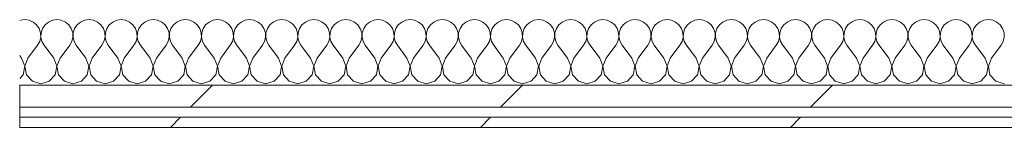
# Model space of a CAD drawing. Header units: millimetres. Extents: x -30280 to 22128, y -17757 to 4746.
# Tile 6 of 171: x -17641 to -17057, y -12404 to -12340. Entities that reach past the tile are written whole.
import ezdxf

# ---------------------------------------------------------------- set-up
doc = ezdxf.new("R2010")
doc.units = ezdxf.units.MM
doc.header["$MEASUREMENT"] = 0
doc.linetypes.add('Wipeout_Contour', pattern=[1000, 0, -1000])
doc.layers.add('Nuevo_08_E_Envans secs', color=7, linetype='Continuous')
doc.layers.add('Nuevo_08_E_Envans secs_Pluma_Nº__1', color=7, linetype='Continuous', lineweight=5)
for name, color, linetype, lineweight, true_color in [('Nuevo_08_E_Envans secs_Pluma_Nº__102', 7, 'Continuous', 5, 0xcccccc), ('Nuevo_08_E_Envans secs_Pluma_Nº__171', 171, 'Continuous', 13, 0xaaaaff), ('Nuevo_08_E_Envans secs_Pluma_Nº__177', 7, 'Continuous', 15, 0xf7e046)]:
    doc.layers.add(name, color=color, linetype=linetype, lineweight=lineweight, true_color=true_color)
pattern_1 = [(45, (0, 0), (-183.8478, 183.8478), [195, -65]), (45, (7e-14, 183.85), (-183.8478, 183.8478), [195, -65])]

# ---------------------------------------------------------------- blocks, each defined once
blk = doc.blocks.new('*X411')
at = {"layer": 'Nuevo_08_E_Envans secs_Pluma_Nº__102', "color": 254, "linetype": 'Continuous', "lineweight": 5, "true_color": 0xcccccc}
for p, q in [((-17640.7, -12340.29), (-17641.11, -12340.47)), ((-17638.1, -12339.93), (-17640.7, -12340.29)), ((-17635.49, -12340.29), (-17638.1, -12339.93)), ((-17633.09, -12341.35), (-17635.49, -12340.29)), ((-17631.06, -12343.03), (-17633.09, -12341.35)), ((-17629.58, -12345.19), (-17631.06, -12343.03)), ((-17626.08, -12343.03), (-17627.57, -12345.19)), ((-17624.05, -12341.35), (-17626.08, -12343.03)), ((-17621.65, -12340.29), (-17624.05, -12341.35)), ((-17619.05, -12339.93), (-17621.65, -12340.29)), ((-17616.45, -12340.29), (-17619.05, -12339.93)), ((-17614.04, -12341.35), (-17616.45, -12340.29)), ((-17612.02, -12343.03), (-17614.04, -12341.35)), ((-17610.53, -12345.19), (-17612.02, -12343.03)), ((-17607.03, -12343.03), (-17608.52, -12345.19)), ((-17605.01, -12341.35), (-17607.03, -12343.03)), ((-17602.6, -12340.29), (-17605.01, -12341.35)), ((-17600, -12339.93), (-17602.6, -12340.29)), ((-17597.4, -12340.29), (-17600, -12339.93)), ((-17594.99, -12341.35), (-17597.4, -12340.29)), ((-17592.97, -12343.03), (-17594.99, -12341.35)), ((-17591.48, -12345.19), (-17592.97, -12343.03)), ((-17587.98, -12343.03), (-17589.47, -12345.19)), ((-17585.96, -12341.35), (-17587.98, -12343.03)), ((-17583.55, -12340.29), (-17585.96, -12341.35)), ((-17580.95, -12339.93), (-17583.55, -12340.29)), ((-17578.35, -12340.29), (-17580.95, -12339.93)), ((-17575.95, -12341.35), (-17578.35, -12340.29)), ((-17573.92, -12343.03), (-17575.95, -12341.35)), ((-17572.43, -12345.19), (-17573.92, -12343.03)), ((-17568.94, -12343.03), (-17570.42, -12345.19)), ((-17566.91, -12341.35), (-17568.94, -12343.03)), ((-17564.51, -12340.29), (-17566.91, -12341.35)), ((-17561.9, -12339.93), (-17564.51, -12340.29)), ((-17559.3, -12340.29), (-17561.9, -12339.93)), ((-17556.9, -12341.35), (-17559.3, -12340.29)), ((-17554.87, -12343.03), (-17556.9, -12341.35)), ((-17553.39, -12345.19), (-17554.87, -12343.03)), ((-17549.89, -12343.03), (-17551.38, -12345.19)), ((-17547.86, -12341.35), (-17549.89, -12343.03)), ((-17545.46, -12340.29), (-17547.86, -12341.35)), ((-17542.86, -12339.93), (-17545.46, -12340.29)), ((-17540.25, -12340.29), (-17542.86, -12339.93)), ((-17537.85, -12341.35), (-17540.25, -12340.29)), ((-17535.83, -12343.03), (-17537.85, -12341.35)), ((-17534.34, -12345.19), (-17535.83, -12343.03)), ((-17530.84, -12343.03), (-17532.33, -12345.19)), ((-17528.82, -12341.35), (-17530.84, -12343.03)), ((-17526.41, -12340.29), (-17528.82, -12341.35)), ((-17523.81, -12339.93), (-17526.41, -12340.29)), ((-17521.21, -12340.29), (-17523.81, -12339.93)), ((-17518.8, -12341.35), (-17521.21, -12340.29)), ((-17516.78, -12343.03), (-17518.8, -12341.35)), ((-17515.29, -12345.19), (-17516.78, -12343.03)), ((-17511.79, -12343.03), (-17513.28, -12345.19)), ((-17509.77, -12341.35), (-17511.79, -12343.03)), ((-17507.36, -12340.29), (-17509.77, -12341.35)), ((-17504.76, -12339.93), (-17507.36, -12340.29)), ((-17502.16, -12340.29), (-17504.76, -12339.93)), ((-17499.75, -12341.35), (-17502.16, -12340.29)), ((-17497.73, -12343.03), (-17499.75, -12341.35)), ((-17496.24, -12345.19), (-17497.73, -12343.03)), ((-17492.74, -12343.03), (-17494.23, -12345.19)), ((-17490.72, -12341.35), (-17492.74, -12343.03)), ((-17488.32, -12340.29), (-17490.72, -12341.35)), ((-17485.71, -12339.93), (-17488.32, -12340.29)), ((-17483.11, -12340.29), (-17485.71, -12339.93)), ((-17480.71, -12341.35), (-17483.11, -12340.29)), ((-17478.68, -12343.03), (-17480.71, -12341.35)), ((-17477.2, -12345.19), (-17478.68, -12343.03)), ((-17473.7, -12343.03), (-17475.19, -12345.19)), ((-17471.67, -12341.35), (-17473.7, -12343.03)), ((-17469.27, -12340.29), (-17471.67, -12341.35)), ((-17466.67, -12339.93), (-17469.27, -12340.29)), ((-17464.06, -12340.29), (-17466.67, -12339.93)), ((-17461.66, -12341.35), (-17464.06, -12340.29)), ((-17459.64, -12343.03), (-17461.66, -12341.35)), ((-17458.15, -12345.19), (-17459.64, -12343.03)), ((-17454.65, -12343.03), (-17456.14, -12345.19)), ((-17452.63, -12341.35), (-17454.65, -12343.03)), ((-17450.22, -12340.29), (-17452.63, -12341.35)), ((-17447.62, -12339.93), (-17450.22, -12340.29)), ((-17445.02, -12340.29), (-17447.62, -12339.93)), ((-17442.61, -12341.35), (-17445.02, -12340.29)), ((-17440.59, -12343.03), (-17442.61, -12341.35)), ((-17439.1, -12345.19), (-17440.59, -12343.03)), ((-17435.6, -12343.03), (-17437.09, -12345.19)), ((-17433.58, -12341.35), (-17435.6, -12343.03)), ((-17431.17, -12340.29), (-17433.58, -12341.35)), ((-17428.57, -12339.93), (-17431.17, -12340.29)), ((-17425.97, -12340.29), (-17428.57, -12339.93)), ((-17423.56, -12341.35), (-17425.97, -12340.29)), ((-17421.54, -12343.03), (-17423.56, -12341.35)), ((-17420.05, -12345.19), (-17421.54, -12343.03)), ((-17416.55, -12343.03), (-17418.04, -12345.19)), ((-17414.53, -12341.35), (-17416.55, -12343.03)), ((-17412.13, -12340.29), (-17414.53, -12341.35)), ((-17409.52, -12339.93), (-17412.13, -12340.29)), ((-17406.92, -12340.29), (-17409.52, -12339.93)), ((-17404.52, -12341.35), (-17406.92, -12340.29)), ((-17402.49, -12343.03), (-17404.52, -12341.35)), ((-17401.01, -12345.19), (-17402.49, -12343.03)), ((-17397.51, -12343.03), (-17398.99, -12345.19)), ((-17395.48, -12341.35), (-17397.51, -12343.03)), ((-17393.08, -12340.29), (-17395.48, -12341.35)), ((-17390.48, -12339.93), (-17393.08, -12340.29)), ((-17387.87, -12340.29), (-17390.48, -12339.93)), ((-17385.47, -12341.35), (-17387.87, -12340.29)), ((-17383.45, -12343.03), (-17385.47, -12341.35)), ((-17381.96, -12345.19), (-17383.45, -12343.03)), ((-17378.46, -12343.03), (-17379.95, -12345.19)), ((-17376.44, -12341.35), (-17378.46, -12343.03)), ((-17374.03, -12340.29), (-17376.44, -12341.35)), ((-17371.43, -12339.93), (-17374.03, -12340.29)), ((-17368.83, -12340.29), (-17371.43, -12339.93)), ((-17366.42, -12341.35), (-17368.83, -12340.29)), ((-17364.4, -12343.03), (-17366.42, -12341.35)), ((-17362.91, -12345.19), (-17364.4, -12343.03)), ((-17359.41, -12343.03), (-17360.9, -12345.19)), ((-17357.39, -12341.35), (-17359.41, -12343.03)), ((-17354.98, -12340.29), (-17357.39, -12341.35)), ((-17352.38, -12339.93), (-17354.98, -12340.29)), ((-17349.78, -12340.29), (-17352.38, -12339.93)), ((-17347.37, -12341.35), (-17349.78, -12340.29)), ((-17345.35, -12343.03), (-17347.37, -12341.35)), ((-17343.86, -12345.19), (-17345.35, -12343.03)), ((-17340.36, -12343.03), (-17341.85, -12345.19)), ((-17338.34, -12341.35), (-17340.36, -12343.03)), ((-17335.94, -12340.29), (-17338.34, -12341.35)), ((-17333.33, -12339.93), (-17335.94, -12340.29)), ((-17330.73, -12340.29), (-17333.33, -12339.93)), ((-17328.33, -12341.35), (-17330.73, -12340.29)), ((-17326.3, -12343.03), (-17328.33, -12341.35)), ((-17324.81, -12345.19), (-17326.3, -12343.03)), ((-17321.32, -12343.03), (-17322.8, -12345.19)), ((-17319.29, -12341.35), (-17321.32, -12343.03)), ((-17316.89, -12340.29), (-17319.29, -12341.35)), ((-17314.29, -12339.93), (-17316.89, -12340.29)), ((-17311.68, -12340.29), (-17314.29, -12339.93)), ((-17309.28, -12341.35), (-17311.68, -12340.29)), ((-17307.26, -12343.03), (-17309.28, -12341.35)), ((-17305.77, -12345.19), (-17307.26, -12343.03)), ((-17302.27, -12343.03), (-17303.76, -12345.19)), ((-17300.25, -12341.35), (-17302.27, -12343.03)), ((-17297.84, -12340.29), (-17300.25, -12341.35)), ((-17295.24, -12339.93), (-17297.84, -12340.29)), ((-17292.64, -12340.29), (-17295.24, -12339.93)), ((-17290.23, -12341.35), (-17292.64, -12340.29)), ((-17288.21, -12343.03), (-17290.23, -12341.35)), ((-17286.72, -12345.19), (-17288.21, -12343.03)), ((-17283.22, -12343.03), (-17284.71, -12345.19)), ((-17281.2, -12341.35), (-17283.22, -12343.03)), ((-17278.79, -12340.29), (-17281.2, -12341.35)), ((-17276.19, -12339.93), (-17278.79, -12340.29)), ((-17273.59, -12340.29), (-17276.19, -12339.93)), ((-17271.18, -12341.35), (-17273.59, -12340.29)), ((-17269.16, -12343.03), (-17271.18, -12341.35)), ((-17267.67, -12345.19), (-17269.16, -12343.03)), ((-17264.17, -12343.03), (-17265.66, -12345.19)), ((-17262.15, -12341.35), (-17264.17, -12343.03)), ((-17259.75, -12340.29), (-17262.15, -12341.35)), ((-17257.14, -12339.93), (-17259.75, -12340.29)), ((-17254.54, -12340.29), (-17257.14, -12339.93)), ((-17252.14, -12341.35), (-17254.54, -12340.29)), ((-17250.11, -12343.03), (-17252.14, -12341.35)), ((-17248.62, -12345.19), (-17250.11, -12343.03)), ((-17245.13, -12343.03), (-17246.61, -12345.19)), ((-17243.1, -12341.35), (-17245.13, -12343.03)), ((-17240.7, -12340.29), (-17243.1, -12341.35)), ((-17238.1, -12339.93), (-17240.7, -12340.29)), ((-17235.49, -12340.29), (-17238.1, -12339.93)), ((-17233.09, -12341.35), (-17235.49, -12340.29)), ((-17231.06, -12343.03), (-17233.09, -12341.35)), ((-17229.58, -12345.19), (-17231.06, -12343.03)), ((-17226.08, -12343.03), (-17227.57, -12345.19)), ((-17224.05, -12341.35), (-17226.08, -12343.03)), ((-17221.65, -12340.29), (-17224.05, -12341.35)), ((-17219.05, -12339.93), (-17221.65, -12340.29)), ((-17216.45, -12340.29), (-17219.05, -12339.93)), ((-17214.04, -12341.35), (-17216.45, -12340.29)), ((-17212.02, -12343.03), (-17214.04, -12341.35)), ((-17210.53, -12345.19), (-17212.02, -12343.03)), ((-17207.03, -12343.03), (-17208.52, -12345.19)), ((-17205.01, -12341.35), (-17207.03, -12343.03)), ((-17202.6, -12340.29), (-17205.01, -12341.35)), ((-17200, -12339.93), (-17202.6, -12340.29)), ((-17197.4, -12340.29), (-17200, -12339.93)), ((-17194.99, -12341.35), (-17197.4, -12340.29)), ((-17192.97, -12343.03), (-17194.99, -12341.35)), ((-17191.48, -12345.19), (-17192.97, -12343.03)), ((-17187.98, -12343.03), (-17189.47, -12345.19)), ((-17185.96, -12341.35), (-17187.98, -12343.03)), ((-17183.55, -12340.29), (-17185.96, -12341.35)), ((-17180.95, -12339.93), (-17183.55, -12340.29)), ((-17178.35, -12340.29), (-17180.95, -12339.93)), ((-17175.95, -12341.35), (-17178.35, -12340.29)), ((-17173.92, -12343.03), (-17175.95, -12341.35)), ((-17172.43, -12345.19), (-17173.92, -12343.03)), ((-17168.94, -12343.03), (-17170.42, -12345.19)), ((-17166.91, -12341.35), (-17168.94, -12343.03)), ((-17164.51, -12340.29), (-17166.91, -12341.35)), ((-17161.9, -12339.93), (-17164.51, -12340.29)), ((-17159.3, -12340.29), (-17161.9, -12339.93)), ((-17156.9, -12341.35), (-17159.3, -12340.29)), ((-17154.87, -12343.03), (-17156.9, -12341.35)), ((-17153.39, -12345.19), (-17154.87, -12343.03)), ((-17149.89, -12343.03), (-17151.38, -12345.19)), ((-17147.86, -12341.35), (-17149.89, -12343.03)), ((-17145.46, -12340.29), (-17147.86, -12341.35)), ((-17142.86, -12339.93), (-17145.46, -12340.29)), ((-17140.25, -12340.29), (-17142.86, -12339.93)), ((-17137.85, -12341.35), (-17140.25, -12340.29)), ((-17135.83, -12343.03), (-17137.85, -12341.35)), ((-17134.34, -12345.19), (-17135.83, -12343.03)), ((-17130.84, -12343.03), (-17132.33, -12345.19)), ((-17128.82, -12341.35), (-17130.84, -12343.03)), ((-17126.41, -12340.29), (-17128.82, -12341.35)), ((-17123.81, -12339.93), (-17126.41, -12340.29)), ((-17121.21, -12340.29), (-17123.81, -12339.93)), ((-17118.8, -12341.35), (-17121.21, -12340.29)), ((-17116.78, -12343.03), (-17118.8, -12341.35)), ((-17115.29, -12345.19), (-17116.78, -12343.03)), ((-17111.79, -12343.03), (-17113.28, -12345.19)), ((-17109.77, -12341.35), (-17111.79, -12343.03)), ((-17107.36, -12340.29), (-17109.77, -12341.35)), ((-17104.76, -12339.93), (-17107.36, -12340.29)), ((-17102.16, -12340.29), (-17104.76, -12339.93)), ((-17099.75, -12341.35), (-17102.16, -12340.29)), ((-17097.73, -12343.03), (-17099.75, -12341.35)), ((-17096.24, -12345.19), (-17097.73, -12343.03)), ((-17092.74, -12343.03), (-17094.23, -12345.19)), ((-17090.72, -12341.35), (-17092.74, -12343.03)), ((-17088.32, -12340.29), (-17090.72, -12341.35)), ((-17085.71, -12339.93), (-17088.32, -12340.29)), ((-17083.11, -12340.29), (-17085.71, -12339.93)), ((-17080.71, -12341.35), (-17083.11, -12340.29)), ((-17078.68, -12343.03), (-17080.71, -12341.35)), ((-17077.2, -12345.19), (-17078.68, -12343.03)), ((-17073.7, -12343.03), (-17075.19, -12345.19)), ((-17071.67, -12341.35), (-17073.7, -12343.03)), ((-17069.27, -12340.29), (-17071.67, -12341.35)), ((-17066.67, -12339.93), (-17069.27, -12340.29)), ((-17064.06, -12340.29), (-17066.67, -12339.93)), ((-17061.66, -12341.35), (-17064.06, -12340.29)), ((-17059.64, -12343.03), (-17061.66, -12341.35)), ((-17058.15, -12345.19), (-17059.64, -12343.03)), ((-17628.74, -12347.68), (-17629.58, -12345.19)), ((-17629.2, -12352.87), (-17628.61, -12350.31)), ((-17628.61, -12350.31), (-17628.74, -12347.68)), ((-17628.41, -12347.68), (-17628.53, -12350.31)), ((-17628.53, -12350.31), (-17627.94, -12352.87)), ((-17627.57, -12345.19), (-17628.41, -12347.68)), ((-17609.69, -12347.68), (-17610.53, -12345.19)), ((-17610.16, -12352.87), (-17609.56, -12350.31)), ((-17609.56, -12350.31), (-17609.69, -12347.68)), ((-17609.36, -12347.68), (-17609.49, -12350.31)), ((-17609.49, -12350.31), (-17608.89, -12352.87)), ((-17608.52, -12345.19), (-17609.36, -12347.68)), ((-17590.64, -12347.68), (-17591.48, -12345.19)), ((-17591.11, -12352.87), (-17590.51, -12350.31)), ((-17590.51, -12350.31), (-17590.64, -12347.68)), ((-17590.31, -12347.68), (-17590.44, -12350.31)), ((-17590.44, -12350.31), (-17589.84, -12352.87)), ((-17589.47, -12345.19), (-17590.31, -12347.68)), ((-17571.59, -12347.68), (-17572.43, -12345.19)), ((-17572.06, -12352.87), (-17571.47, -12350.31)), ((-17571.47, -12350.31), (-17571.59, -12347.68)), ((-17571.26, -12347.68), (-17571.39, -12350.31)), ((-17571.39, -12350.31), (-17570.8, -12352.87)), ((-17570.42, -12345.19), (-17571.26, -12347.68)), ((-17552.55, -12347.68), (-17553.39, -12345.19)), ((-17553.01, -12352.87), (-17552.42, -12350.31)), ((-17552.42, -12350.31), (-17552.55, -12347.68)), ((-17552.22, -12347.68), (-17552.34, -12350.31)), ((-17552.34, -12350.31), (-17551.75, -12352.87)), ((-17551.38, -12345.19), (-17552.22, -12347.68)), ((-17533.5, -12347.68), (-17534.34, -12345.19)), ((-17533.97, -12352.87), (-17533.37, -12350.31)), ((-17533.37, -12350.31), (-17533.5, -12347.68)), ((-17533.17, -12347.68), (-17533.29, -12350.31)), ((-17533.29, -12350.31), (-17532.7, -12352.87)), ((-17532.33, -12345.19), (-17533.17, -12347.68)), ((-17514.45, -12347.68), (-17515.29, -12345.19)), ((-17514.92, -12352.87), (-17514.32, -12350.31)), ((-17514.32, -12350.31), (-17514.45, -12347.68)), ((-17514.12, -12347.68), (-17514.25, -12350.31)), ((-17514.25, -12350.31), (-17513.65, -12352.87)), ((-17513.28, -12345.19), (-17514.12, -12347.68)), ((-17495.4, -12347.68), (-17496.24, -12345.19)), ((-17495.87, -12352.87), (-17495.28, -12350.31)), ((-17495.28, -12350.31), (-17495.4, -12347.68)), ((-17495.07, -12347.68), (-17495.2, -12350.31)), ((-17495.2, -12350.31), (-17494.6, -12352.87)), ((-17494.23, -12345.19), (-17495.07, -12347.68)), ((-17476.36, -12347.68), (-17477.2, -12345.19)), ((-17476.82, -12352.87), (-17476.23, -12350.31)), ((-17476.23, -12350.31), (-17476.36, -12347.68)), ((-17476.02, -12347.68), (-17476.15, -12350.31)), ((-17476.15, -12350.31), (-17475.56, -12352.87)), ((-17475.19, -12345.19), (-17476.02, -12347.68)), ((-17457.31, -12347.68), (-17458.15, -12345.19)), ((-17457.78, -12352.87), (-17457.18, -12350.31)), ((-17457.18, -12350.31), (-17457.31, -12347.68)), ((-17456.98, -12347.68), (-17457.1, -12350.31)), ((-17457.1, -12350.31), (-17456.51, -12352.87)), ((-17456.14, -12345.19), (-17456.98, -12347.68)), ((-17438.26, -12347.68), (-17439.1, -12345.19)), ((-17438.73, -12352.87), (-17438.13, -12350.31)), ((-17438.13, -12350.31), (-17438.26, -12347.68)), ((-17437.93, -12347.68), (-17438.06, -12350.31)), ((-17438.06, -12350.31), (-17437.46, -12352.87)), ((-17437.09, -12345.19), (-17437.93, -12347.68)), ((-17419.21, -12347.68), (-17420.05, -12345.19)), ((-17419.68, -12352.87), (-17419.09, -12350.31)), ((-17419.09, -12350.31), (-17419.21, -12347.68)), ((-17418.88, -12347.68), (-17419.01, -12350.31)), ((-17419.01, -12350.31), (-17418.41, -12352.87)), ((-17418.04, -12345.19), (-17418.88, -12347.68)), ((-17400.17, -12347.68), (-17401.01, -12345.19)), ((-17400.63, -12352.87), (-17400.04, -12350.31)), ((-17400.04, -12350.31), (-17400.17, -12347.68)), ((-17399.83, -12347.68), (-17399.96, -12350.31)), ((-17399.96, -12350.31), (-17399.37, -12352.87)), ((-17398.99, -12345.19), (-17399.83, -12347.68)), ((-17381.12, -12347.68), (-17381.96, -12345.19)), ((-17381.59, -12352.87), (-17380.99, -12350.31)), ((-17380.99, -12350.31), (-17381.12, -12347.68)), ((-17380.79, -12347.68), (-17380.91, -12350.31)), ((-17380.91, -12350.31), (-17380.32, -12352.87)), ((-17379.95, -12345.19), (-17380.79, -12347.68)), ((-17362.07, -12347.68), (-17362.91, -12345.19)), ((-17362.54, -12352.87), (-17361.94, -12350.31)), ((-17361.94, -12350.31), (-17362.07, -12347.68)), ((-17361.74, -12347.68), (-17361.87, -12350.31)), ((-17361.87, -12350.31), (-17361.27, -12352.87)), ((-17360.9, -12345.19), (-17361.74, -12347.68)), ((-17343.02, -12347.68), (-17343.86, -12345.19)), ((-17343.49, -12352.87), (-17342.9, -12350.31)), ((-17342.9, -12350.31), (-17343.02, -12347.68)), ((-17342.69, -12347.68), (-17342.82, -12350.31)), ((-17342.82, -12350.31), (-17342.22, -12352.87)), ((-17341.85, -12345.19), (-17342.69, -12347.68)), ((-17323.98, -12347.68), (-17324.81, -12345.19)), ((-17324.44, -12352.87), (-17323.85, -12350.31)), ((-17323.85, -12350.31), (-17323.98, -12347.68)), ((-17323.64, -12347.68), (-17323.77, -12350.31)), ((-17323.77, -12350.31), (-17323.18, -12352.87)), ((-17322.8, -12345.19), (-17323.64, -12347.68)), ((-17304.93, -12347.68), (-17305.77, -12345.19)), ((-17305.4, -12352.87), (-17304.8, -12350.31)), ((-17304.8, -12350.31), (-17304.93, -12347.68)), ((-17304.6, -12347.68), (-17304.72, -12350.31)), ((-17304.72, -12350.31), (-17304.13, -12352.87)), ((-17303.76, -12345.19), (-17304.6, -12347.68)), ((-17285.88, -12347.68), (-17286.72, -12345.19)), ((-17286.35, -12352.87), (-17285.75, -12350.31)), ((-17285.75, -12350.31), (-17285.88, -12347.68)), ((-17285.55, -12347.68), (-17285.68, -12350.31)), ((-17285.68, -12350.31), (-17285.08, -12352.87)), ((-17284.71, -12345.19), (-17285.55, -12347.68)), ((-17266.83, -12347.68), (-17267.67, -12345.19)), ((-17267.3, -12352.87), (-17266.71, -12350.31)), ((-17266.71, -12350.31), (-17266.83, -12347.68)), ((-17266.5, -12347.68), (-17266.63, -12350.31)), ((-17266.63, -12350.31), (-17266.03, -12352.87)), ((-17265.66, -12345.19), (-17266.5, -12347.68)), ((-17247.78, -12347.68), (-17248.62, -12345.19)), ((-17248.25, -12352.87), (-17247.66, -12350.31)), ((-17247.66, -12350.31), (-17247.78, -12347.68)), ((-17247.45, -12347.68), (-17247.58, -12350.31)), ((-17247.58, -12350.31), (-17246.99, -12352.87)), ((-17246.61, -12345.19), (-17247.45, -12347.68)), ((-17228.74, -12347.68), (-17229.58, -12345.19)), ((-17229.2, -12352.87), (-17228.61, -12350.31)), ((-17228.61, -12350.31), (-17228.74, -12347.68)), ((-17228.41, -12347.68), (-17228.53, -12350.31)), ((-17228.53, -12350.31), (-17227.94, -12352.87)), ((-17227.57, -12345.19), (-17228.41, -12347.68)), ((-17209.69, -12347.68), (-17210.53, -12345.19)), ((-17210.16, -12352.87), (-17209.56, -12350.31)), ((-17209.56, -12350.31), (-17209.69, -12347.68)), ((-17209.36, -12347.68), (-17209.49, -12350.31)), ((-17209.49, -12350.31), (-17208.89, -12352.87)), ((-17208.52, -12345.19), (-17209.36, -12347.68)), ((-17190.64, -12347.68), (-17191.48, -12345.19)), ((-17191.11, -12352.87), (-17190.51, -12350.31)), ((-17190.51, -12350.31), (-17190.64, -12347.68)), ((-17190.31, -12347.68), (-17190.44, -12350.31)), ((-17190.44, -12350.31), (-17189.84, -12352.87)), ((-17189.47, -12345.19), (-17190.31, -12347.68)), ((-17171.59, -12347.68), (-17172.43, -12345.19)), ((-17172.06, -12352.87), (-17171.47, -12350.31)), ((-17171.47, -12350.31), (-17171.59, -12347.68)), ((-17171.26, -12347.68), (-17171.39, -12350.31)), ((-17171.39, -12350.31), (-17170.8, -12352.87)), ((-17170.42, -12345.19), (-17171.26, -12347.68)), ((-17152.55, -12347.68), (-17153.39, -12345.19)), ((-17153.01, -12352.87), (-17152.42, -12350.31)), ((-17152.42, -12350.31), (-17152.55, -12347.68)), ((-17152.22, -12347.68), (-17152.34, -12350.31)), ((-17152.34, -12350.31), (-17151.75, -12352.87)), ((-17151.38, -12345.19), (-17152.22, -12347.68)), ((-17133.5, -12347.68), (-17134.34, -12345.19)), ((-17133.97, -12352.87), (-17133.37, -12350.31)), ((-17133.37, -12350.31), (-17133.5, -12347.68)), ((-17133.17, -12347.68), (-17133.29, -12350.31)), ((-17133.29, -12350.31), (-17132.7, -12352.87)), ((-17132.33, -12345.19), (-17133.17, -12347.68)), ((-17114.45, -12347.68), (-17115.29, -12345.19)), ((-17114.92, -12352.87), (-17114.32, -12350.31)), ((-17114.32, -12350.31), (-17114.45, -12347.68)), ((-17114.12, -12347.68), (-17114.25, -12350.31)), ((-17114.25, -12350.31), (-17113.65, -12352.87)), ((-17113.28, -12345.19), (-17114.12, -12347.68)), ((-17095.4, -12347.68), (-17096.24, -12345.19)), ((-17095.87, -12352.87), (-17095.28, -12350.31)), ((-17095.28, -12350.31), (-17095.4, -12347.68)), ((-17095.07, -12347.68), (-17095.2, -12350.31)), ((-17095.2, -12350.31), (-17094.6, -12352.87)), ((-17094.23, -12345.19), (-17095.07, -12347.68)), ((-17076.36, -12347.68), (-17077.2, -12345.19)), ((-17076.82, -12352.87), (-17076.23, -12350.31)), ((-17076.23, -12350.31), (-17076.36, -12347.68)), ((-17076.02, -12347.68), (-17076.15, -12350.31)), ((-17076.15, -12350.31), (-17075.56, -12352.87)), ((-17075.19, -12345.19), (-17076.02, -12347.68)), ((-17057.31, -12347.68), (-17058.15, -12345.19)), ((-17057.78, -12352.87), (-17057.18, -12350.31)), ((-17057.18, -12350.31), (-17057.31, -12347.68)), ((-17636.19, -12362.79), (-17630.48, -12355.17)), ((-17630.48, -12355.17), (-17629.2, -12352.87)), ((-17627.94, -12352.87), (-17626.67, -12355.17)), ((-17620.95, -12362.79), (-17626.67, -12355.17)), ((-17617.14, -12362.79), (-17611.43, -12355.17)), ((-17611.43, -12355.17), (-17610.16, -12352.87)), ((-17608.89, -12352.87), (-17607.62, -12355.17)), ((-17601.9, -12362.79), (-17607.62, -12355.17)), ((-17598.1, -12362.79), (-17592.38, -12355.17)), ((-17592.38, -12355.17), (-17591.11, -12352.87)), ((-17589.84, -12352.87), (-17588.57, -12355.17)), ((-17582.86, -12362.79), (-17588.57, -12355.17)), ((-17579.05, -12362.79), (-17573.33, -12355.17)), ((-17573.33, -12355.17), (-17572.06, -12352.87)), ((-17570.8, -12352.87), (-17569.52, -12355.17)), ((-17563.81, -12362.79), (-17569.52, -12355.17)), ((-17560, -12362.79), (-17554.29, -12355.17)), ((-17554.29, -12355.17), (-17553.01, -12352.87)), ((-17551.75, -12352.87), (-17550.48, -12355.17)), ((-17544.76, -12362.79), (-17550.48, -12355.17)), ((-17540.95, -12362.79), (-17535.24, -12355.17)), ((-17535.24, -12355.17), (-17533.97, -12352.87)), ((-17532.7, -12352.87), (-17531.43, -12355.17)), ((-17525.71, -12362.79), (-17531.43, -12355.17)), ((-17521.9, -12362.79), (-17516.19, -12355.17)), ((-17516.19, -12355.17), (-17514.92, -12352.87)), ((-17513.65, -12352.87), (-17512.38, -12355.17)), ((-17506.67, -12362.79), (-17512.38, -12355.17)), ((-17502.86, -12362.79), (-17497.14, -12355.17)), ((-17497.14, -12355.17), (-17495.87, -12352.87)), ((-17494.6, -12352.87), (-17493.33, -12355.17)), ((-17487.62, -12362.79), (-17493.33, -12355.17)), ((-17483.81, -12362.79), (-17478.1, -12355.17)), ((-17478.1, -12355.17), (-17476.82, -12352.87)), ((-17475.56, -12352.87), (-17474.29, -12355.17)), ((-17468.57, -12362.79), (-17474.29, -12355.17)), ((-17464.76, -12362.79), (-17459.05, -12355.17)), ((-17459.05, -12355.17), (-17457.78, -12352.87)), ((-17456.51, -12352.87), (-17455.24, -12355.17)), ((-17449.52, -12362.79), (-17455.24, -12355.17)), ((-17445.71, -12362.79), (-17440, -12355.17)), ((-17440, -12355.17), (-17438.73, -12352.87)), ((-17437.46, -12352.87), (-17436.19, -12355.17)), ((-17430.48, -12362.79), (-17436.19, -12355.17)), ((-17426.67, -12362.79), (-17420.95, -12355.17)), ((-17420.95, -12355.17), (-17419.68, -12352.87)), ((-17418.41, -12352.87), (-17417.14, -12355.17)), ((-17411.43, -12362.79), (-17417.14, -12355.17)), ((-17407.62, -12362.79), (-17401.9, -12355.17)), ((-17401.9, -12355.17), (-17400.63, -12352.87)), ((-17399.37, -12352.87), (-17398.1, -12355.17)), ((-17392.38, -12362.79), (-17398.1, -12355.17)), ((-17388.57, -12362.79), (-17382.86, -12355.17)), ((-17382.86, -12355.17), (-17381.59, -12352.87)), ((-17380.32, -12352.87), (-17379.05, -12355.17)), ((-17373.33, -12362.79), (-17379.05, -12355.17)), ((-17369.52, -12362.79), (-17363.81, -12355.17)), ((-17363.81, -12355.17), (-17362.54, -12352.87)), ((-17361.27, -12352.87), (-17360, -12355.17)), ((-17354.29, -12362.79), (-17360, -12355.17)), ((-17350.48, -12362.79), (-17344.76, -12355.17)), ((-17344.76, -12355.17), (-17343.49, -12352.87)), ((-17342.22, -12352.87), (-17340.95, -12355.17)), ((-17335.24, -12362.79), (-17340.95, -12355.17)), ((-17331.43, -12362.79), (-17325.71, -12355.17)), ((-17325.71, -12355.17), (-17324.44, -12352.87)), ((-17323.18, -12352.87), (-17321.9, -12355.17)), ((-17316.19, -12362.79), (-17321.9, -12355.17)), ((-17312.38, -12362.79), (-17306.67, -12355.17)), ((-17306.67, -12355.17), (-17305.4, -12352.87)), ((-17304.13, -12352.87), (-17302.86, -12355.17)), ((-17297.14, -12362.79), (-17302.86, -12355.17)), ((-17293.33, -12362.79), (-17287.62, -12355.17)), ((-17287.62, -12355.17), (-17286.35, -12352.87)), ((-17285.08, -12352.87), (-17283.81, -12355.17)), ((-17278.1, -12362.79), (-17283.81, -12355.17)), ((-17274.29, -12362.79), (-17268.57, -12355.17)), ((-17268.57, -12355.17), (-17267.3, -12352.87)), ((-17266.03, -12352.87), (-17264.76, -12355.17)), ((-17259.05, -12362.79), (-17264.76, -12355.17)), ((-17255.24, -12362.79), (-17249.52, -12355.17)), ((-17249.52, -12355.17), (-17248.25, -12352.87)), ((-17246.99, -12352.87), (-17245.71, -12355.17)), ((-17240, -12362.79), (-17245.71, -12355.17)), ((-17236.19, -12362.79), (-17230.48, -12355.17)), ((-17230.48, -12355.17), (-17229.2, -12352.87)), ((-17227.94, -12352.87), (-17226.67, -12355.17)), ((-17220.95, -12362.79), (-17226.67, -12355.17)), ((-17217.14, -12362.79), (-17211.43, -12355.17)), ((-17211.43, -12355.17), (-17210.16, -12352.87)), ((-17208.89, -12352.87), (-17207.62, -12355.17)), ((-17201.9, -12362.79), (-17207.62, -12355.17)), ((-17198.1, -12362.79), (-17192.38, -12355.17)), ((-17192.38, -12355.17), (-17191.11, -12352.87)), ((-17189.84, -12352.87), (-17188.57, -12355.17)), ((-17182.86, -12362.79), (-17188.57, -12355.17)), ((-17179.05, -12362.79), (-17173.33, -12355.17)), ((-17173.33, -12355.17), (-17172.06, -12352.87)), ((-17170.8, -12352.87), (-17169.52, -12355.17)), ((-17163.81, -12362.79), (-17169.52, -12355.17)), ((-17160, -12362.79), (-17154.29, -12355.17)), ((-17154.29, -12355.17), (-17153.01, -12352.87)), ((-17151.75, -12352.87), (-17150.48, -12355.17)), ((-17144.76, -12362.79), (-17150.48, -12355.17)), ((-17140.95, -12362.79), (-17135.24, -12355.17)), ((-17135.24, -12355.17), (-17133.97, -12352.87)), ((-17132.7, -12352.87), (-17131.43, -12355.17)), ((-17125.71, -12362.79), (-17131.43, -12355.17)), ((-17121.9, -12362.79), (-17116.19, -12355.17)), ((-17116.19, -12355.17), (-17114.92, -12352.87)), ((-17113.65, -12352.87), (-17112.38, -12355.17)), ((-17106.67, -12362.79), (-17112.38, -12355.17)), ((-17102.86, -12362.79), (-17097.14, -12355.17)), ((-17097.14, -12355.17), (-17095.87, -12352.87)), ((-17094.6, -12352.87), (-17093.33, -12355.17)), ((-17087.62, -12362.79), (-17093.33, -12355.17)), ((-17083.81, -12362.79), (-17078.1, -12355.17)), ((-17078.1, -12355.17), (-17076.82, -12352.87)), ((-17075.56, -12352.87), (-17074.29, -12355.17)), ((-17068.57, -12362.79), (-17074.29, -12355.17)), ((-17064.76, -12362.79), (-17059.05, -12355.17)), ((-17059.05, -12355.17), (-17057.78, -12352.87)), ((-17640, -12362.79), (-17641.11, -12361.31)), ((-17638.13, -12367.64), (-17640, -12362.79)), ((-17639.1, -12372.76), (-17638.13, -12367.64)), ((-17636.19, -12362.79), (-17638.06, -12367.64)), ((-17638.06, -12367.64), (-17637.09, -12372.76)), ((-17619.09, -12367.64), (-17620.95, -12362.79)), ((-17620.05, -12372.76), (-17619.09, -12367.64)), ((-17617.14, -12362.79), (-17619.01, -12367.64)), ((-17619.01, -12367.64), (-17618.04, -12372.76)), ((-17600.04, -12367.64), (-17601.9, -12362.79)), ((-17601.01, -12372.76), (-17600.04, -12367.64)), ((-17598.1, -12362.79), (-17599.96, -12367.64)), ((-17599.96, -12367.64), (-17598.99, -12372.76)), ((-17580.99, -12367.64), (-17582.86, -12362.79)), ((-17581.96, -12372.76), (-17580.99, -12367.64)), ((-17579.05, -12362.79), (-17580.91, -12367.64)), ((-17580.91, -12367.64), (-17579.95, -12372.76)), ((-17561.94, -12367.64), (-17563.81, -12362.79)), ((-17562.91, -12372.76), (-17561.94, -12367.64)), ((-17560, -12362.79), (-17561.87, -12367.64)), ((-17561.87, -12367.64), (-17560.9, -12372.76)), ((-17542.9, -12367.64), (-17544.76, -12362.79)), ((-17543.86, -12372.76), (-17542.9, -12367.64)), ((-17540.95, -12362.79), (-17542.82, -12367.64)), ((-17542.82, -12367.64), (-17541.85, -12372.76)), ((-17523.85, -12367.64), (-17525.71, -12362.79)), ((-17524.81, -12372.76), (-17523.85, -12367.64)), ((-17521.9, -12362.79), (-17523.77, -12367.64)), ((-17523.77, -12367.64), (-17522.8, -12372.76)), ((-17504.8, -12367.64), (-17506.67, -12362.79)), ((-17505.77, -12372.76), (-17504.8, -12367.64)), ((-17502.86, -12362.79), (-17504.72, -12367.64)), ((-17504.72, -12367.64), (-17503.76, -12372.76)), ((-17485.75, -12367.64), (-17487.62, -12362.79)), ((-17486.72, -12372.76), (-17485.75, -12367.64)), ((-17483.81, -12362.79), (-17485.68, -12367.64)), ((-17485.68, -12367.64), (-17484.71, -12372.76)), ((-17466.71, -12367.64), (-17468.57, -12362.79)), ((-17467.67, -12372.76), (-17466.71, -12367.64)), ((-17464.76, -12362.79), (-17466.63, -12367.64)), ((-17466.63, -12367.64), (-17465.66, -12372.76)), ((-17447.66, -12367.64), (-17449.52, -12362.79)), ((-17448.62, -12372.76), (-17447.66, -12367.64)), ((-17445.71, -12362.79), (-17447.58, -12367.64)), ((-17447.58, -12367.64), (-17446.61, -12372.76)), ((-17428.61, -12367.64), (-17430.48, -12362.79)), ((-17429.58, -12372.76), (-17428.61, -12367.64)), ((-17426.67, -12362.79), (-17428.53, -12367.64)), ((-17428.53, -12367.64), (-17427.57, -12372.76)), ((-17409.56, -12367.64), (-17411.43, -12362.79)), ((-17410.53, -12372.76), (-17409.56, -12367.64)), ((-17407.62, -12362.79), (-17409.49, -12367.64)), ((-17409.49, -12367.64), (-17408.52, -12372.76)), ((-17390.51, -12367.64), (-17392.38, -12362.79)), ((-17391.48, -12372.76), (-17390.51, -12367.64)), ((-17388.57, -12362.79), (-17390.44, -12367.64)), ((-17390.44, -12367.64), (-17389.47, -12372.76)), ((-17371.47, -12367.64), (-17373.33, -12362.79)), ((-17372.43, -12372.76), (-17371.47, -12367.64)), ((-17369.52, -12362.79), (-17371.39, -12367.64)), ((-17371.39, -12367.64), (-17370.42, -12372.76)), ((-17352.42, -12367.64), (-17354.29, -12362.79)), ((-17353.39, -12372.76), (-17352.42, -12367.64)), ((-17350.48, -12362.79), (-17352.34, -12367.64)), ((-17352.34, -12367.64), (-17351.38, -12372.76)), ((-17333.37, -12367.64), (-17335.24, -12362.79)), ((-17334.34, -12372.76), (-17333.37, -12367.64)), ((-17331.43, -12362.79), (-17333.29, -12367.64)), ((-17333.29, -12367.64), (-17332.33, -12372.76)), ((-17314.32, -12367.64), (-17316.19, -12362.79)), ((-17315.29, -12372.76), (-17314.32, -12367.64)), ((-17312.38, -12362.79), (-17314.25, -12367.64)), ((-17314.25, -12367.64), (-17313.28, -12372.76)), ((-17295.28, -12367.64), (-17297.14, -12362.79)), ((-17296.24, -12372.76), (-17295.28, -12367.64)), ((-17293.33, -12362.79), (-17295.2, -12367.64)), ((-17295.2, -12367.64), (-17294.23, -12372.76)), ((-17276.23, -12367.64), (-17278.1, -12362.79)), ((-17277.2, -12372.76), (-17276.23, -12367.64)), ((-17274.29, -12362.79), (-17276.15, -12367.64)), ((-17276.15, -12367.64), (-17275.19, -12372.76)), ((-17257.18, -12367.64), (-17259.05, -12362.79)), ((-17258.15, -12372.76), (-17257.18, -12367.64)), ((-17255.24, -12362.79), (-17257.1, -12367.64)), ((-17257.1, -12367.64), (-17256.14, -12372.76)), ((-17238.13, -12367.64), (-17240, -12362.79)), ((-17239.1, -12372.76), (-17238.13, -12367.64)), ((-17236.19, -12362.79), (-17238.06, -12367.64)), ((-17238.06, -12367.64), (-17237.09, -12372.76)), ((-17219.09, -12367.64), (-17220.95, -12362.79)), ((-17220.05, -12372.76), (-17219.09, -12367.64)), ((-17217.14, -12362.79), (-17219.01, -12367.64)), ((-17219.01, -12367.64), (-17218.04, -12372.76)), ((-17200.04, -12367.64), (-17201.9, -12362.79)), ((-17201.01, -12372.76), (-17200.04, -12367.64)), ((-17198.1, -12362.79), (-17199.96, -12367.64)), ((-17199.96, -12367.64), (-17198.99, -12372.76)), ((-17180.99, -12367.64), (-17182.86, -12362.79)), ((-17181.96, -12372.76), (-17180.99, -12367.64)), ((-17179.05, -12362.79), (-17180.91, -12367.64)), ((-17180.91, -12367.64), (-17179.95, -12372.76)), ((-17161.94, -12367.64), (-17163.81, -12362.79)), ((-17162.91, -12372.76), (-17161.94, -12367.64)), ((-17160, -12362.79), (-17161.87, -12367.64)), ((-17161.87, -12367.64), (-17160.9, -12372.76)), ((-17142.9, -12367.64), (-17144.76, -12362.79)), ((-17143.86, -12372.76), (-17142.9, -12367.64)), ((-17140.95, -12362.79), (-17142.82, -12367.64)), ((-17142.82, -12367.64), (-17141.85, -12372.76)), ((-17123.85, -12367.64), (-17125.71, -12362.79)), ((-17124.81, -12372.76), (-17123.85, -12367.64)), ((-17121.9, -12362.79), (-17123.77, -12367.64)), ((-17123.77, -12367.64), (-17122.8, -12372.76)), ((-17104.8, -12367.64), (-17106.67, -12362.79)), ((-17105.77, -12372.76), (-17104.8, -12367.64)), ((-17102.86, -12362.79), (-17104.72, -12367.64)), ((-17104.72, -12367.64), (-17103.76, -12372.76)), ((-17085.75, -12367.64), (-17087.62, -12362.79)), ((-17086.72, -12372.76), (-17085.75, -12367.64)), ((-17083.81, -12362.79), (-17085.68, -12367.64)), ((-17085.68, -12367.64), (-17084.71, -12372.76)), ((-17066.71, -12367.64), (-17068.57, -12362.79)), ((-17067.67, -12372.76), (-17066.71, -12367.64)), ((-17064.76, -12362.79), (-17066.63, -12367.64)), ((-17066.63, -12367.64), (-17065.66, -12372.76)), ((-17641.11, -12374.96), (-17639.1, -12372.76)), ((-17637.09, -12372.76), (-17633.58, -12376.6)), ((-17623.56, -12376.6), (-17620.05, -12372.76)), ((-17618.04, -12372.76), (-17614.53, -12376.6)), ((-17604.52, -12376.6), (-17601.01, -12372.76)), ((-17598.99, -12372.76), (-17595.48, -12376.6)), ((-17585.47, -12376.6), (-17581.96, -12372.76)), ((-17579.95, -12372.76), (-17576.44, -12376.6)), ((-17566.42, -12376.6), (-17562.91, -12372.76)), ((-17560.9, -12372.76), (-17557.39, -12376.6)), ((-17547.37, -12376.6), (-17543.86, -12372.76)), ((-17541.85, -12372.76), (-17538.34, -12376.6)), ((-17528.33, -12376.6), (-17524.81, -12372.76)), ((-17522.8, -12372.76), (-17519.29, -12376.6)), ((-17509.28, -12376.6), (-17505.77, -12372.76)), ((-17503.76, -12372.76), (-17500.25, -12376.6)), ((-17490.23, -12376.6), (-17486.72, -12372.76)), ((-17484.71, -12372.76), (-17481.2, -12376.6)), ((-17471.18, -12376.6), (-17467.67, -12372.76)), ((-17465.66, -12372.76), (-17462.15, -12376.6)), ((-17452.14, -12376.6), (-17448.62, -12372.76)), ((-17446.61, -12372.76), (-17443.1, -12376.6)), ((-17433.09, -12376.6), (-17429.58, -12372.76)), ((-17427.57, -12372.76), (-17424.05, -12376.6)), ((-17414.04, -12376.6), (-17410.53, -12372.76)), ((-17408.52, -12372.76), (-17405.01, -12376.6)), ((-17394.99, -12376.6), (-17391.48, -12372.76)), ((-17389.47, -12372.76), (-17385.96, -12376.6)), ((-17375.95, -12376.6), (-17372.43, -12372.76)), ((-17370.42, -12372.76), (-17366.91, -12376.6)), ((-17356.9, -12376.6), (-17353.39, -12372.76)), ((-17351.38, -12372.76), (-17347.86, -12376.6)), ((-17337.85, -12376.6), (-17334.34, -12372.76)), ((-17332.33, -12372.76), (-17328.82, -12376.6)), ((-17318.8, -12376.6), (-17315.29, -12372.76)), ((-17313.28, -12372.76), (-17309.77, -12376.6)), ((-17299.75, -12376.6), (-17296.24, -12372.76)), ((-17294.23, -12372.76), (-17290.72, -12376.6)), ((-17280.71, -12376.6), (-17277.2, -12372.76)), ((-17275.19, -12372.76), (-17271.67, -12376.6)), ((-17261.66, -12376.6), (-17258.15, -12372.76)), ((-17256.14, -12372.76), (-17252.63, -12376.6)), ((-17242.61, -12376.6), (-17239.1, -12372.76)), ((-17237.09, -12372.76), (-17233.58, -12376.6)), ((-17223.56, -12376.6), (-17220.05, -12372.76)), ((-17218.04, -12372.76), (-17214.53, -12376.6)), ((-17204.52, -12376.6), (-17201.01, -12372.76)), ((-17198.99, -12372.76), (-17195.48, -12376.6)), ((-17185.47, -12376.6), (-17181.96, -12372.76)), ((-17179.95, -12372.76), (-17176.44, -12376.6)), ((-17166.42, -12376.6), (-17162.91, -12372.76)), ((-17160.9, -12372.76), (-17157.39, -12376.6)), ((-17147.37, -12376.6), (-17143.86, -12372.76)), ((-17141.85, -12372.76), (-17138.34, -12376.6)), ((-17128.33, -12376.6), (-17124.81, -12372.76)), ((-17122.8, -12372.76), (-17119.29, -12376.6)), ((-17109.28, -12376.6), (-17105.77, -12372.76)), ((-17103.76, -12372.76), (-17100.25, -12376.6)), ((-17090.23, -12376.6), (-17086.72, -12372.76)), ((-17084.71, -12372.76), (-17081.2, -12376.6)), ((-17071.18, -12376.6), (-17067.67, -12372.76)), ((-17065.66, -12372.76), (-17062.15, -12376.6)), ((-17633.58, -12376.6), (-17628.57, -12378.02)), ((-17628.57, -12378.02), (-17623.56, -12376.6)), ((-17614.53, -12376.6), (-17609.52, -12378.02)), ((-17609.52, -12378.02), (-17604.52, -12376.6)), ((-17595.48, -12376.6), (-17590.48, -12378.02)), ((-17590.48, -12378.02), (-17585.47, -12376.6)), ((-17576.44, -12376.6), (-17571.43, -12378.02)), ((-17571.43, -12378.02), (-17566.42, -12376.6)), ((-17557.39, -12376.6), (-17552.38, -12378.02)), ((-17552.38, -12378.02), (-17547.37, -12376.6)), ((-17538.34, -12376.6), (-17533.33, -12378.02)), ((-17533.33, -12378.02), (-17528.33, -12376.6)), ((-17519.29, -12376.6), (-17514.29, -12378.02)), ((-17514.29, -12378.02), (-17509.28, -12376.6)), ((-17500.25, -12376.6), (-17495.24, -12378.02)), ((-17495.24, -12378.02), (-17490.23, -12376.6)), ((-17481.2, -12376.6), (-17476.19, -12378.02)), ((-17476.19, -12378.02), (-17471.18, -12376.6)), ((-17462.15, -12376.6), (-17457.14, -12378.02)), ((-17457.14, -12378.02), (-17452.14, -12376.6)), ((-17443.1, -12376.6), (-17438.1, -12378.02)), ((-17438.1, -12378.02), (-17433.09, -12376.6)), ((-17424.05, -12376.6), (-17419.05, -12378.02)), ((-17419.05, -12378.02), (-17414.04, -12376.6)), ((-17405.01, -12376.6), (-17400, -12378.02)), ((-17400, -12378.02), (-17394.99, -12376.6)), ((-17385.96, -12376.6), (-17380.95, -12378.02)), ((-17380.95, -12378.02), (-17375.95, -12376.6)), ((-17366.91, -12376.6), (-17361.9, -12378.02)), ((-17361.9, -12378.02), (-17356.9, -12376.6)), ((-17347.86, -12376.6), (-17342.86, -12378.02)), ((-17342.86, -12378.02), (-17337.85, -12376.6)), ((-17328.82, -12376.6), (-17323.81, -12378.02)), ((-17323.81, -12378.02), (-17318.8, -12376.6)), ((-17309.77, -12376.6), (-17304.76, -12378.02)), ((-17304.76, -12378.02), (-17299.75, -12376.6)), ((-17290.72, -12376.6), (-17285.71, -12378.02)), ((-17285.71, -12378.02), (-17280.71, -12376.6)), ((-17271.67, -12376.6), (-17266.67, -12378.02)), ((-17266.67, -12378.02), (-17261.66, -12376.6)), ((-17252.63, -12376.6), (-17247.62, -12378.02)), ((-17247.62, -12378.02), (-17242.61, -12376.6)), ((-17233.58, -12376.6), (-17228.57, -12378.02)), ((-17228.57, -12378.02), (-17223.56, -12376.6)), ((-17214.53, -12376.6), (-17209.52, -12378.02)), ((-17209.52, -12378.02), (-17204.52, -12376.6)), ((-17195.48, -12376.6), (-17190.48, -12378.02)), ((-17190.48, -12378.02), (-17185.47, -12376.6)), ((-17176.44, -12376.6), (-17171.43, -12378.02)), ((-17171.43, -12378.02), (-17166.42, -12376.6)), ((-17157.39, -12376.6), (-17152.38, -12378.02)), ((-17152.38, -12378.02), (-17147.37, -12376.6)), ((-17138.34, -12376.6), (-17133.33, -12378.02)), ((-17133.33, -12378.02), (-17128.33, -12376.6)), ((-17119.29, -12376.6), (-17114.29, -12378.02)), ((-17114.29, -12378.02), (-17109.28, -12376.6)), ((-17100.25, -12376.6), (-17095.24, -12378.02)), ((-17095.24, -12378.02), (-17090.23, -12376.6)), ((-17081.2, -12376.6), (-17076.19, -12378.02)), ((-17076.19, -12378.02), (-17071.18, -12376.6)), ((-17062.15, -12376.6), (-17057.14, -12378.02))]:
    blk.add_line(p, q, dxfattribs=at)
blk = doc.blocks.new('Muro_112_1', base_point=(-17641.11, -12338.98))
at = {"color": 254, "linetype": 'Wipeout_Contour', "lineweight": 0, "ltscale": 80924.457459}
blk.add_wipeout([(-17641.11, -12391.98), (-14286.11, -12391.98), (-14286.11, -12378.98), (-17641.11, -12378.98)], dxfattribs=at).dxf.layer = 'Nuevo_08_E_Envans secs'
at = {"color": 254, "linetype": 'Wipeout_Contour', "lineweight": 0, "ltscale": 80962.589816}
blk.add_wipeout([(-17641.11, -12403.98), (-14286.11, -12403.98), (-14286.11, -12397.98), (-17641.11, -12397.98)], dxfattribs=at).dxf.layer = 'Nuevo_08_E_Envans secs'
at = {"layer": 'Nuevo_08_E_Envans secs_Pluma_Nº__171', "linetype": 'Continuous', "lineweight": 13, "true_color": 0xaaaaff}
h = blk.add_hatch(dxfattribs=at)
h.set_pattern_fill('Panellat_HPL_0001', color=161, style=0, pattern_type=2)
h.set_pattern_definition(pattern_1)
h.paths.add_polyline_path([(-17641.11, -12403.98), (-14286.11, -12403.98), (-14286.11, -12397.98), (-17641.11, -12397.98)])
at = {"layer": 'Nuevo_08_E_Envans secs_Pluma_Nº__177', "linetype": 'Continuous', "lineweight": 15, "true_color": 0xf7e046}
h = blk.add_hatch(dxfattribs=at)
h.set_pattern_fill('Panellat_HPL_0001', color=53, style=0, pattern_type=2)
h.set_pattern_definition(pattern_1)
h.paths.add_polyline_path([(-17641.11, -12391.98), (-14286.11, -12391.98), (-14286.11, -12378.98), (-17641.11, -12378.98)])
at = {"layer": 'Nuevo_08_E_Envans secs_Pluma_Nº__1', "color": 7, "linetype": 'Continuous', "lineweight": 5}
for p, q in [((-17641.11, -12378.98), (-14286.11, -12378.98)), ((-17641.11, -12391.98), (-14286.11, -12391.98)), ((-17641.11, -12397.98), (-14286.11, -12397.98))]:
    blk.add_line(p, q, dxfattribs=at)
at = {"layer": 'Nuevo_08_E_Envans secs_Pluma_Nº__1', "color": 7, "linetype": 'Continuous', "lineweight": 5, "flags": 128}
for points in [[(-17641.11, -12391.98), (-17641.11, -12378.98)], [(-17641.11, -12397.98), (-17641.11, -12391.98)], [(-17641.11, -12403.98), (-17641.11, -12397.98)], [(-17641.11, -12403.98), (-14286.11, -12403.98)]]:
    blk.add_lwpolyline(points, dxfattribs=at)
at = {"layer": 'Nuevo_08_E_Envans secs', "color": 7, "lineweight": 20}
blk.add_blockref('*X411', (0, 0), dxfattribs=at)

msp = doc.modelspace()

# ---------------------------------------------------------------- block references
at = {"layer": 'Nuevo_08_E_Envans secs', "color": 7, "lineweight": 20}
msp.add_blockref('Muro_112_1', (-17641.11, -12338.98), dxfattribs=at)

doc.saveas('drawing.dxf')
